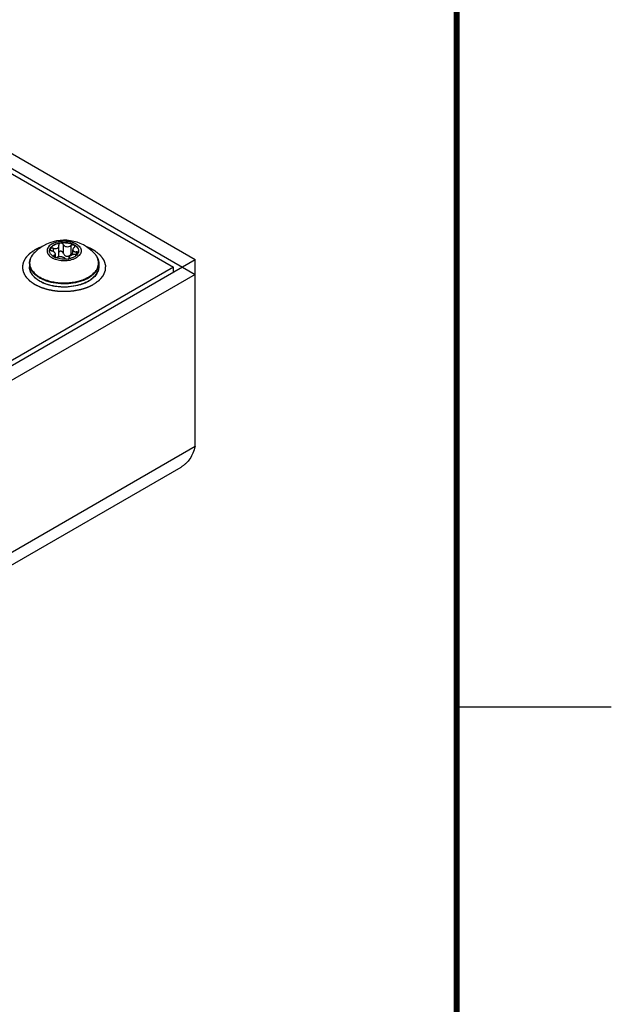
# Model space of a CAD drawing. Header units: inches. Extents: x 0 to 34, y 0 to 22.
# Tile 38 of 39: x 32.1 to 34, y 15.5 to 18.7. Entities that reach past the tile are written whole.
import ezdxf

# ---------------------------------------------------------------- set-up
doc = ezdxf.new("R2010")
doc.units = ezdxf.units.IN
doc.header["$LTSCALE"] = 1.87
doc.header["$MEASUREMENT"] = 0
doc.layers.get('0').update_dxf_attribs({"linetype": 'CONTINUOUS'})
doc.layers.add('02___PRT_ALL_AXES', color=7, linetype='CONTINUOUS')
doc.layers.add('03___PRT_ALL_CURVES', color=7, linetype='CONTINUOUS')

msp = doc.modelspace()

# ---------------------------------------------------------------- linework, layer by layer
at = {"color": 3, "linetype": 'CONTINUOUS'}
for p, q in [((31.7859, 18.4475), (32.6539, 17.9463)), ((32.6539, 17.3413), (32.6539, 17.9463)), ((32.6539, 17.8981), (29.7972, 16.2487)), ((32.6539, 17.3413), (29.7972, 15.6919)), ((29.7936, 15.6499), (32.6086, 17.2752))]:
    msp.add_line(p, q, dxfattribs=at)
at = {"color": 7, "linetype": 'CONTINUOUS'}
for p, q in [((31.7859, 18.3993), (32.6539, 17.8981)), ((31.7859, 18.3819), (32.5839, 17.9211)), ((32.1949, 17.9822), (32.1949, 17.9723)), ((32.2129, 17.994), (32.2131, 17.9927)), ((32.2136, 17.961), (32.2136, 17.9901)), ((32.2276, 17.9949), (32.2276, 17.9668)), ((32.2524, 17.9911), (32.2524, 17.963)), ((32.1997, 17.9536), (32.1963, 17.9554)), ((32.1977, 17.9595), (32.1977, 17.9545)), ((32.202, 17.953), (32.202, 17.9643)), ((32.2457, 17.9486), (32.2472, 17.9496)), ((32.2471, 17.9496), (32.2471, 17.9534)), ((32.2478, 17.951), (32.2476, 17.9518)), ((32.2476, 17.9518), (32.2476, 17.9503)), ((32.2587, 17.9614), (32.2587, 17.9777)), ((32.2696, 17.9706), (32.2696, 17.9629)), ((29.7138, 16.2487), (32.6539, 17.9463)), ((32.5839, 17.9211), (29.7555, 16.288)), ((32.5839, 17.9059), (32.5839, 17.9211))]:
    msp.add_line(p, q, dxfattribs=at)
at = {"color": 2, "linetype": 'CONTINUOUS'}
msp.add_line((33.5, 16.5), (34, 16.5), dxfattribs=at)
at = {"color": 7, "linetype": 'CONTINUOUS', "const_width": 0.02}
msp.add_lwpolyline([(33.5, 0.5), (33.5, 21.5)], dxfattribs=at)
at = {"color": 7, "linetype": 'CONTINUOUS'}
for centre, radius, start, end in [((32.1674, 17.9305), 0.0495, 148.2292, 150.1607), ((32.199, 17.9742), 0.0157, 180.0062, 182.9), ((32.2178, 17.9909), 0.0415, 236.6683, 238.8437), ((32.2617, 17.9742), 0.0157, 357.0735, 0.0047), ((32.2971, 17.9326), 0.0451, 24.4847, 26.1737), ((32.1558, 17.9227), 0.0377, 180.0083, 190.6407), ((32.2309, 18.0229), 0.0759, 275.4526, 281.2945), ((32.1578, 17.9231), 0.0397, 190.6115, 198.3102), ((32.1604, 17.9239), 0.0424, 198.2564, 203.1334), ((32.1688, 17.9282), 0.0519, 212.1883, 213.6176), ((32.2192, 18.0132), 0.1413, 250.0617, 250.2391), ((32.2566, 17.9688), 0.1061, 299.6007, 300.0012), ((32.2568, 17.9669), 0.1049, 300.0011, 300.4712)]:
    msp.add_arc(centre, radius, start, end, dxfattribs=at)
for points, knots in [([(32.1833, 17.9742), (32.1833, 17.976), (32.184, 17.9797), (32.1868, 17.9849), (32.1913, 17.9896), (32.195, 17.9922), (32.1971, 17.9934)], [0, 0, 0, 0, 0.217776, 0.450961, 0.7102, 1, 1, 1, 1]), ([(32.1971, 17.9926), (32.1951, 17.9914), (32.1915, 17.9889), (32.1871, 17.9844), (32.1842, 17.9795), (32.1834, 17.9759), (32.1833, 17.9741)], [0, 0, 0, 0, 0.288794, 0.548265, 0.782219, 1, 1, 1, 1]), ([(32.1949, 17.9822), (32.1938, 17.9825), (32.1917, 17.9828), (32.189, 17.9825), (32.1873, 17.9817), (32.1864, 17.9809), (32.1857, 17.98), (32.1856, 17.9793), (32.1856, 17.9789)], [0, 0, 0, 0, 0.303864, 0.582124, 0.703388, 0.810996, 0.907711, 1, 1, 1, 1]), ([(32.1949, 17.9822), (32.1962, 17.9818), (32.1987, 17.9813), (32.2036, 17.9811), (32.2072, 17.982), (32.2092, 17.9831)], [0, 0, 0, 0, 0.266297, 0.527696, 1, 1, 1, 1]), ([(32.1971, 17.9934), (32.2006, 17.9954), (32.2084, 17.9986), (32.2213, 18.0012), (32.2349, 18.0016), (32.2481, 17.9997), (32.2599, 17.9958), (32.2681, 17.9908), (32.2729, 17.986), (32.2755, 17.9822), (32.277, 17.9782), (32.2774, 17.9755), (32.2774, 17.9742)], [0, 0, 0, 0, 0.128684, 0.270271, 0.417425, 0.56177, 0.69544, 0.812705, 0.864671, 0.912506, 0.957138, 1, 1, 1, 1]), ([(32.1971, 17.9926), (32.2005, 17.9945), (32.2083, 17.9978), (32.221, 18.0004), (32.2344, 18.0008), (32.2475, 17.999), (32.2592, 17.9953), (32.2675, 17.9904), (32.2724, 17.9857), (32.2751, 17.9821), (32.2768, 17.9782), (32.2773, 17.9755), (32.2774, 17.9741)], [0, 0, 0, 0, 0.128085, 0.268941, 0.415472, 0.559542, 0.693449, 0.811464, 0.863899, 0.912174, 0.957103, 1, 1, 1, 1]), ([(32.2092, 17.9831), (32.2099, 17.9835), (32.2111, 17.9844), (32.2125, 17.9861), (32.2134, 17.988), (32.2136, 17.9894), (32.2136, 17.9901)], [0, 0, 0, 0, 0.269622, 0.522032, 0.762928, 1, 1, 1, 1]), ([(32.2276, 17.9949), (32.2273, 17.9956), (32.2264, 17.9968), (32.2245, 17.9982), (32.222, 17.999), (32.2194, 17.9991), (32.2168, 17.9986), (32.2147, 17.9976), (32.2132, 17.996), (32.2129, 17.9947), (32.2129, 17.994)], [0, 0, 0, 0, 0.111839, 0.238184, 0.37713, 0.521222, 0.660783, 0.787584, 0.898773, 1, 1, 1, 1]), ([(32.2136, 17.9901), (32.2136, 17.9903), (32.2135, 17.9912), (32.2133, 17.9921), (32.2131, 17.9927)], [0, 0, 0, 0, 0.246186, 1, 1, 1, 1]), ([(32.2276, 17.9949), (32.2279, 17.994), (32.229, 17.9922), (32.2314, 17.99), (32.2345, 17.9884), (32.2394, 17.9871), (32.2458, 17.9875), (32.2505, 17.9896), (32.2524, 17.9911)], [0, 0, 0, 0, 0.104314, 0.217696, 0.340574, 0.471318, 0.742119, 1, 1, 1, 1]), ([(32.2651, 17.9887), (32.2651, 17.9892), (32.2649, 17.9902), (32.2639, 17.9915), (32.2624, 17.9924), (32.2598, 17.9932), (32.2562, 17.9931), (32.2535, 17.9919), (32.2524, 17.9911)], [0, 0, 0, 0, 0.095242, 0.197241, 0.312703, 0.442395, 0.725645, 1, 1, 1, 1]), ([(32.263, 17.985), (32.2623, 17.9845), (32.2612, 17.9834), (32.2594, 17.9811), (32.2587, 17.979), (32.2587, 17.9777)], [0, 0, 0, 0, 0.284578, 0.546284, 1, 1, 1, 1]), ([(32.263, 17.985), (32.2636, 17.9855), (32.2646, 17.9866), (32.2651, 17.988), (32.2651, 17.9887)], [0, 0, 0, 0, 0.539704, 1, 1, 1, 1]), ([(32.1181, 17.9331), (32.1181, 17.936), (32.1188, 17.9417), (32.1215, 17.95), (32.1258, 17.958), (32.1297, 17.9628), (32.1318, 17.9651)], [0, 0, 0, 0, 0.237711, 0.480602, 0.733409, 1, 1, 1, 1]), ([(32.1245, 17.9552), (32.1226, 17.9519), (32.1197, 17.9451), (32.1183, 17.9341), (32.1202, 17.9231), (32.1252, 17.9126), (32.1331, 17.9028), (32.1436, 17.894), (32.1564, 17.8863), (32.1659, 17.8822), (32.171, 17.8804)], [0, 0, 0, 0, 0.111206, 0.217284, 0.3238, 0.43621, 0.558613, 0.693254, 0.84066, 1, 1, 1, 1]), ([(32.1318, 17.9651), (32.1312, 17.9645), (32.1288, 17.9618), (32.1267, 17.9589), (32.1253, 17.9566)], [0, 0, 0, 0, 0.257791, 1, 1, 1, 1]), ([(32.195, 17.9562), (32.1933, 17.9574), (32.1902, 17.9597), (32.1865, 17.964), (32.1841, 17.9685), (32.1834, 17.9718), (32.1833, 17.9734)], [0, 0, 0, 0, 0.284992, 0.543129, 0.778622, 1, 1, 1, 1]), ([(32.1856, 17.9789), (32.1856, 17.9784), (32.1859, 17.9773), (32.1871, 17.9759), (32.1889, 17.9747), (32.1903, 17.9741), (32.1911, 17.9739)], [0, 0, 0, 0, 0.19728, 0.429779, 0.701002, 1, 1, 1, 1]), ([(32.202, 17.9643), (32.202, 17.9652), (32.2014, 17.9667), (32.2002, 17.9684), (32.1984, 17.9702), (32.1953, 17.9723), (32.1926, 17.9734), (32.1911, 17.9739)], [0, 0, 0, 0, 0.181844, 0.291332, 0.413793, 0.691767, 1, 1, 1, 1]), ([(32.1977, 17.9595), (32.1974, 17.9594), (32.1968, 17.9591), (32.1961, 17.9586), (32.1957, 17.9579), (32.1956, 17.9574), (32.1956, 17.9572)], [0, 0, 0, 0, 0.301548, 0.56209, 0.788882, 1, 1, 1, 1]), ([(32.1956, 17.9572), (32.1956, 17.9569), (32.1958, 17.9562), (32.1961, 17.9557), (32.1964, 17.9555)], [0, 0, 0, 0, 0.459164, 1, 1, 1, 1]), ([(32.1977, 17.9595), (32.1983, 17.9598), (32.1995, 17.9603), (32.2009, 17.9614), (32.2018, 17.9628), (32.202, 17.9638), (32.202, 17.9643)], [0, 0, 0, 0, 0.296422, 0.553524, 0.781152, 1, 1, 1, 1]), ([(32.2381, 17.9474), (32.2313, 17.9467), (32.2211, 17.947), (32.2083, 17.9499), (32.2024, 17.9522), (32.1997, 17.9536)], [0, 0, 0, 0, 0.519127, 0.768118, 1, 1, 1, 1]), ([(32.1997, 17.9536), (32.2011, 17.9531), (32.2034, 17.9527), (32.2063, 17.9529), (32.2077, 17.9532), (32.2083, 17.9534)], [0, 0, 0, 0, 0.526371, 0.778843, 1, 1, 1, 1]), ([(32.2331, 17.9496), (32.2327, 17.9502), (32.2315, 17.9513), (32.2291, 17.9525), (32.2261, 17.9536), (32.2225, 17.9543), (32.2188, 17.9547), (32.215, 17.9547), (32.2115, 17.9543), (32.2093, 17.9538), (32.2083, 17.9534)], [0, 0, 0, 0, 0.081473, 0.184565, 0.308565, 0.448374, 0.595976, 0.742292, 0.87907, 1, 1, 1, 1]), ([(32.2114, 17.9542), (32.2121, 17.9551), (32.2133, 17.9573), (32.2136, 17.9597), (32.2136, 17.961)], [0, 0, 0, 0, 0.490805, 1, 1, 1, 1]), ([(32.2276, 17.9668), (32.2274, 17.9675), (32.2268, 17.9689), (32.2253, 17.9707), (32.2234, 17.972), (32.2211, 17.9728), (32.2188, 17.9729), (32.2165, 17.9723), (32.2147, 17.9711), (32.2138, 17.9699), (32.2135, 17.9693)], [0, 0, 0, 0, 0.120673, 0.24511, 0.373799, 0.505452, 0.636788, 0.763838, 0.884498, 1, 1, 1, 1]), ([(32.2276, 17.9668), (32.2279, 17.9656), (32.2289, 17.9633), (32.2311, 17.9602), (32.2343, 17.9578), (32.2381, 17.9565), (32.2422, 17.9566), (32.2461, 17.9579), (32.2496, 17.9601), (32.2515, 17.962), (32.2524, 17.963)], [0, 0, 0, 0, 0.118009, 0.238285, 0.360999, 0.486192, 0.613861, 0.743206, 0.872525, 1, 1, 1, 1]), ([(32.2331, 17.9496), (32.2333, 17.9493), (32.2339, 17.9487), (32.2355, 17.9479), (32.237, 17.9476), (32.238, 17.9474)], [0, 0, 0, 0, 0.18486, 0.415616, 1, 1, 1, 1]), ([(32.2636, 17.955), (32.261, 17.9534), (32.2552, 17.9508), (32.249, 17.9491), (32.2458, 17.9485)], [0, 0, 0, 0, 0.47922, 1, 1, 1, 1]), ([(32.2515, 17.9587), (32.2509, 17.9583), (32.2497, 17.9575), (32.2483, 17.9562), (32.2474, 17.9549), (32.2471, 17.9539), (32.2471, 17.9534)], [0, 0, 0, 0, 0.316382, 0.585136, 0.80852, 1, 1, 1, 1]), ([(32.2471, 17.9534), (32.2471, 17.9533), (32.2472, 17.9527), (32.2474, 17.9522), (32.2476, 17.9518)], [0, 0, 0, 0, 0.245822, 1, 1, 1, 1]), ([(32.2472, 17.9496), (32.2474, 17.9498), (32.2477, 17.9502), (32.2478, 17.9508), (32.2478, 17.951)], [0, 0, 0, 0, 0.538015, 1, 1, 1, 1]), ([(32.2658, 17.9623), (32.2632, 17.9623), (32.2594, 17.9618), (32.2547, 17.9603), (32.2525, 17.9592), (32.2515, 17.9587)], [0, 0, 0, 0, 0.517393, 0.770136, 1, 1, 1, 1]), ([(32.2587, 17.9665), (32.2575, 17.9664), (32.2551, 17.9655), (32.2532, 17.9639), (32.2524, 17.963)], [0, 0, 0, 0, 0.499505, 1, 1, 1, 1]), ([(32.2587, 17.9777), (32.2587, 17.9772), (32.2589, 17.9762), (32.2595, 17.9748), (32.2605, 17.9735), (32.2618, 17.9725), (32.2634, 17.9717), (32.2661, 17.9709), (32.2682, 17.9707), (32.2696, 17.9706)], [0, 0, 0, 0, 0.104713, 0.208632, 0.316457, 0.432209, 0.558343, 0.695624, 1, 1, 1, 1]), ([(32.2758, 17.9671), (32.2746, 17.9646), (32.2711, 17.9599), (32.2663, 17.9565), (32.2636, 17.955)], [0, 0, 0, 0, 0.462976, 1, 1, 1, 1]), ([(32.2658, 17.9623), (32.2669, 17.9623), (32.2686, 17.9625), (32.2707, 17.9631), (32.2731, 17.9642), (32.2751, 17.9659), (32.2751, 17.9674)], [0, 0, 0, 0, 0.299532, 0.448766, 0.590328, 1, 1, 1, 1]), ([(32.2751, 17.9674), (32.2751, 17.9676), (32.275, 17.9681), (32.2746, 17.969), (32.2735, 17.9699), (32.2717, 17.9705), (32.2704, 17.9706), (32.2696, 17.9706)], [0, 0, 0, 0, 0.095028, 0.192634, 0.413341, 0.683917, 1, 1, 1, 1]), ([(32.2774, 17.9734), (32.2773, 17.9723), (32.277, 17.9701), (32.2762, 17.9681), (32.2758, 17.9671)], [0, 0, 0, 0, 0.491945, 1, 1, 1, 1]), ([(32.3092, 17.8894), (32.3156, 17.8931), (32.3244, 17.8994), (32.3334, 17.9098), (32.3382, 17.9178), (32.3412, 17.9262), (32.3422, 17.9347), (32.3413, 17.9432), (32.3394, 17.9487), (32.3382, 17.9513)], [0, 0, 0, 0, 0.292797, 0.424, 0.546223, 0.661634, 0.773306, 0.884877, 1, 1, 1, 1]), ([(32.3289, 17.9651), (32.331, 17.9628), (32.3349, 17.958), (32.3392, 17.95), (32.3419, 17.9417), (32.3426, 17.936), (32.3426, 17.9331)], [0, 0, 0, 0, 0.266591, 0.519398, 0.762289, 1, 1, 1, 1]), ([(32.3335, 17.9594), (32.3332, 17.9599), (32.3317, 17.9619), (32.3301, 17.9638), (32.3289, 17.9651)], [0, 0, 0, 0, 0.244918, 1, 1, 1, 1]), ([(32.3377, 17.9525), (32.3374, 17.9531), (32.3361, 17.9555), (32.3347, 17.9578), (32.3335, 17.9594)], [0, 0, 0, 0, 0.244785, 1, 1, 1, 1]), ([(32.1181, 17.9331), (32.1181, 17.93), (32.119, 17.9234), (32.1228, 17.9139), (32.1288, 17.905), (32.1371, 17.8967), (32.1473, 17.8892), (32.1593, 17.8827), (32.1728, 17.8773), (32.1928, 17.8715), (32.2195, 17.8678), (32.2519, 17.8686), (32.278, 17.8739), (32.297, 17.8807), (32.3057, 17.885), (32.3097, 17.8873)], [0, 0, 0, 0, 0.042834, 0.087437, 0.135242, 0.187174, 0.243645, 0.304629, 0.369755, 0.438392, 0.582644, 0.729703, 0.871204, 0.937581, 1, 1, 1, 1]), ([(32.3093, 17.876), (32.3053, 17.8737), (32.2966, 17.8694), (32.2777, 17.8626), (32.2517, 17.8574), (32.2194, 17.8565), (32.1928, 17.8603), (32.173, 17.866), (32.1595, 17.8715), (32.1475, 17.878), (32.1373, 17.8855), (32.129, 17.8939), (32.1228, 17.9031), (32.119, 17.9127), (32.1181, 17.9194), (32.1181, 17.9227)], [0, 0, 0, 0, 0.062343, 0.128502, 0.269299, 0.41549, 0.558904, 0.627202, 0.692091, 0.752987, 0.809576, 0.861893, 0.910391, 0.955984, 1, 1, 1, 1]), ([(32.3097, 17.8873), (32.3146, 17.8902), (32.3235, 17.8963), (32.3342, 17.9075), (32.34, 17.9181), (32.3422, 17.9267), (32.3426, 17.931), (32.3426, 17.9331)], [0, 0, 0, 0, 0.289582, 0.548623, 0.781631, 0.891835, 1, 1, 1, 1]), ([(32.3097, 17.8769), (32.3146, 17.8798), (32.3235, 17.8859), (32.3342, 17.8971), (32.34, 17.9077), (32.3422, 17.9163), (32.3426, 17.9206), (32.3426, 17.9227)], [0, 0, 0, 0, 0.289582, 0.548625, 0.781631, 0.891835, 1, 1, 1, 1]), ([(32.3426, 17.9227), (32.3426, 17.9206), (32.3422, 17.9162), (32.3405, 17.9097), (32.3378, 17.9034), (32.3327, 17.8951), (32.3237, 17.8855), (32.3149, 17.8793), (32.31, 17.8764)], [0, 0, 0, 0, 0.109932, 0.221617, 0.33669, 0.456547, 0.714212, 1, 1, 1, 1]), ([(32.1214, 17.9072), (32.1216, 17.9067), (32.1227, 17.9044), (32.1239, 17.9022), (32.1249, 17.9006)], [0, 0, 0, 0, 0.245437, 1, 1, 1, 1]), ([(32.1256, 17.8995), (32.1291, 17.8942), (32.1362, 17.8868), (32.1474, 17.8788), (32.1611, 17.8712), (32.1809, 17.8639), (32.2068, 17.8587), (32.2341, 17.8573), (32.2613, 17.8598), (32.2866, 17.8659), (32.3021, 17.8726), (32.309, 17.8765)], [0, 0, 0, 0, 0.097005, 0.151014, 0.208628, 0.333445, 0.46808, 0.607544, 0.746223, 0.8786, 1, 1, 1, 1]), ([(32.1714, 17.8802), (32.1769, 17.8783), (32.1882, 17.875), (32.206, 17.8718), (32.2244, 17.8703), (32.243, 17.8706), (32.2613, 17.8727), (32.2787, 17.8765), (32.2947, 17.882), (32.3046, 17.8867), (32.3092, 17.8894)], [0, 0, 0, 0, 0.122244, 0.249906, 0.380764, 0.512403, 0.64237, 0.768304, 0.888082, 1, 1, 1, 1])]:
    msp.add_open_spline(points, degree=3, knots=knots, dxfattribs=at)
at = {"color": 3, "linetype": 'CONTINUOUS'}
msp.add_open_spline([(32.6539, 17.3413), (32.6522, 17.3342), (32.6478, 17.3205), (32.6379, 17.3019), (32.6269, 17.2889), (32.6168, 17.2804), (32.6114, 17.2769), (32.6086, 17.2752)], degree=3, knots=[0, 0, 0, 0, 0.266956, 0.52064, 0.763283, 0.882052, 1, 1, 1, 1], dxfattribs=at)
at = {"layer": '02___PRT_ALL_AXES', "color": 7, "linetype": 'CONTINUOUS'}
for p, q in [((32.1181, 17.9331), (32.1181, 17.9227)), ((32.3426, 17.9331), (32.3426, 17.9227))]:
    msp.add_line(p, q, dxfattribs=at)
for start, end in [(120.0014, 137.3886), (42.6116, 120.0016)]:
    msp.add_arc((32.2303, 17.8745), 0.1339, start, end, dxfattribs=at)
for points, knots in [([(32.1915, 17.9966), (32.1892, 17.9953), (32.1851, 17.9925), (32.1801, 17.9875), (32.1768, 17.982), (32.1752, 17.9761), (32.1755, 17.9702), (32.1777, 17.9644), (32.1817, 17.959), (32.1872, 17.9542), (32.194, 17.9501), (32.2021, 17.9467), (32.211, 17.9443), (32.2238, 17.9422), (32.2401, 17.9422), (32.2529, 17.9449), (32.2588, 17.947)], [0, 0, 0, 0, 0.061037, 0.116129, 0.165957, 0.212216, 0.257507, 0.304712, 0.356171, 0.413231, 0.476261, 0.544858, 0.618062, 0.694531, 0.850624, 1, 1, 1, 1]), ([(32.1915, 17.9966), (32.1941, 17.9981), (32.2, 18.0009), (32.2094, 18.0037), (32.2197, 18.0055), (32.2303, 18.0061), (32.241, 18.0055), (32.2513, 18.0037), (32.2607, 18.0008), (32.2691, 17.997), (32.276, 17.9922), (32.2812, 17.9867), (32.2846, 17.9806), (32.2857, 17.9742), (32.2846, 17.9677), (32.2812, 17.9616), (32.276, 17.9561), (32.2716, 17.9531), (32.2692, 17.9517)], [0, 0, 0, 0, 0.066588, 0.138431, 0.214056, 0.291647, 0.369239, 0.444863, 0.516709, 0.583295, 0.643674, 0.697689, 0.746273, 0.791647, 0.837022, 0.885606, 0.939619, 1, 1, 1, 1]), ([(32.2588, 17.947), (32.2598, 17.9473), (32.2633, 17.9487), (32.2668, 17.9503), (32.2692, 17.9517)], [0, 0, 0, 0, 0.259754, 1, 1, 1, 1])]:
    msp.add_open_spline(points, degree=3, knots=knots, dxfattribs=at)
at = {"layer": '03___PRT_ALL_CURVES', "color": 4, "linetype": 'CONTINUOUS'}
msp.add_line((32.1579, 17.9869), (32.1568, 17.9865), dxfattribs=at)
for points, knots in [([(32.1568, 17.9865), (32.1563, 17.9863), (32.1554, 17.9859), (32.1543, 17.9855), (32.1535, 17.9852), (32.1532, 17.9851), (32.1528, 17.9849), (32.1523, 17.9847), (32.1517, 17.9845), (32.151, 17.9842), (32.1503, 17.9839), (32.1497, 17.9836), (32.1493, 17.9834), (32.149, 17.9833), (32.1488, 17.9832), (32.1485, 17.9831), (32.1478, 17.9828), (32.147, 17.9824), (32.1462, 17.9821), (32.1457, 17.9819), (32.1454, 17.9817), (32.1451, 17.9815), (32.1446, 17.9813), (32.1438, 17.9809), (32.143, 17.9805), (32.1423, 17.9802), (32.1421, 17.9801), (32.1418, 17.98), (32.1416, 17.9799), (32.1412, 17.9797), (32.1407, 17.9794), (32.14, 17.979), (32.1394, 17.9787), (32.1388, 17.9784), (32.1384, 17.9782), (32.1382, 17.9781), (32.138, 17.978), (32.1377, 17.9778), (32.1371, 17.9775), (32.1362, 17.9769), (32.1353, 17.9765), (32.1349, 17.9762)], [0, 0, 0, 0, 0.0625, 0.125, 0.140625, 0.15625, 0.171875, 0.1875, 0.21875, 0.25, 0.28125, 0.3125, 0.328125, 0.335938, 0.34375, 0.359375, 0.375, 0.4375, 0.46875, 0.484375, 0.5, 0.515625, 0.53125, 0.5625, 0.625, 0.640625, 0.65625, 0.664062, 0.671875, 0.6875, 0.71875, 0.75, 0.78125, 0.8125, 0.828125, 0.835938, 0.84375, 0.859375, 0.875, 0.9375, 1, 1, 1, 1]), ([(32.3316, 17.9727), (32.3311, 17.973), (32.3303, 17.9735), (32.3293, 17.9741), (32.3286, 17.9745), (32.3281, 17.9749), (32.3278, 17.9751), (32.3275, 17.9752), (32.3273, 17.9753), (32.3271, 17.9755), (32.3267, 17.9757), (32.3261, 17.976), (32.3253, 17.9765), (32.3246, 17.9769), (32.3241, 17.9772), (32.3237, 17.9774), (32.3234, 17.9776), (32.3233, 17.9777), (32.3232, 17.9777), (32.3231, 17.9778), (32.323, 17.9778), (32.3229, 17.9779), (32.3227, 17.978), (32.3223, 17.9782), (32.3219, 17.9784), (32.3214, 17.9786), (32.3208, 17.9789), (32.3202, 17.9793), (32.3196, 17.9796), (32.3191, 17.9798), (32.3187, 17.98), (32.3185, 17.9802), (32.3183, 17.9802), (32.3182, 17.9803), (32.3181, 17.9804), (32.3179, 17.9804), (32.3177, 17.9805), (32.3173, 17.9807), (32.3169, 17.9809), (32.3163, 17.9812), (32.3155, 17.9816), (32.3148, 17.9819), (32.3142, 17.9822), (32.3138, 17.9824), (32.3135, 17.9825), (32.3132, 17.9826), (32.3127, 17.9829), (32.3119, 17.9832), (32.311, 17.9836), (32.3102, 17.9839), (32.3096, 17.9842), (32.3092, 17.9844), (32.3089, 17.9845), (32.3087, 17.9846), (32.3086, 17.9846), (32.3085, 17.9847), (32.3084, 17.9847), (32.3083, 17.9847), (32.3081, 17.9848), (32.3077, 17.985), (32.3072, 17.9852), (32.3066, 17.9854), (32.3059, 17.9857), (32.3047, 17.9861), (32.3037, 17.9865), (32.303, 17.9868)], [0, 0, 0, 0, 0.0625, 0.09375, 0.125, 0.140625, 0.15625, 0.164062, 0.171875, 0.179688, 0.1875, 0.21875, 0.25, 0.28125, 0.296875, 0.3125, 0.320312, 0.328125, 0.332031, 0.333984, 0.335938, 0.339844, 0.34375, 0.359375, 0.375, 0.390625, 0.40625, 0.4375, 0.453125, 0.46875, 0.484375, 0.492188, 0.496094, 0.5, 0.503906, 0.507812, 0.515625, 0.53125, 0.546875, 0.5625, 0.59375, 0.625, 0.640625, 0.65625, 0.664062, 0.671875, 0.6875, 0.71875, 0.75, 0.78125, 0.796875, 0.8125, 0.820312, 0.828125, 0.832031, 0.833984, 0.835938, 0.839844, 0.84375, 0.859375, 0.875, 0.890625, 0.90625, 0.9375, 1, 1, 1, 1]), ([(32.1349, 17.9762), (32.134, 17.9756), (32.1323, 17.9744), (32.1297, 17.9726), (32.1275, 17.971), (32.1257, 17.9698), (32.1244, 17.9689), (32.1231, 17.968), (32.1218, 17.9671), (32.1207, 17.9663), (32.1199, 17.9657), (32.1193, 17.9653), (32.1189, 17.965), (32.1187, 17.9649), (32.1186, 17.9648), (32.1184, 17.9647), (32.1183, 17.9646), (32.1182, 17.9645), (32.1182, 17.9645), (32.1181, 17.9644), (32.1181, 17.9644), (32.118, 17.9643), (32.1179, 17.9642), (32.1177, 17.964), (32.1175, 17.9637), (32.1172, 17.9635), (32.1169, 17.9631), (32.1165, 17.9627), (32.116, 17.9622), (32.1155, 17.9617), (32.1149, 17.961), (32.1141, 17.9601), (32.1128, 17.9587), (32.1115, 17.9573), (32.1102, 17.9559), (32.1092, 17.9548), (32.1082, 17.9538), (32.1074, 17.9529), (32.1069, 17.9523), (32.1065, 17.952), (32.1063, 17.9517), (32.1061, 17.9515), (32.1059, 17.9513), (32.1058, 17.9512), (32.1057, 17.9511), (32.1057, 17.951), (32.1056, 17.9509), (32.1055, 17.9508), (32.1054, 17.9506), (32.1053, 17.9503), (32.1051, 17.9499), (32.1049, 17.9495), (32.1046, 17.9489), (32.1043, 17.9483), (32.1039, 17.9477), (32.1035, 17.9469), (32.103, 17.946), (32.1024, 17.9448), (32.1018, 17.9437), (32.1012, 17.9425), (32.1006, 17.9414), (32.1001, 17.9404), (32.0997, 17.9396), (32.0994, 17.939), (32.0991, 17.9385), (32.0988, 17.9379), (32.0985, 17.9374), (32.0983, 17.937), (32.0982, 17.9368), (32.0981, 17.9366), (32.098, 17.9365), (32.098, 17.9364), (32.0979, 17.9363), (32.0979, 17.9363), (32.0979, 17.9362), (32.0979, 17.9361), (32.0979, 17.936), (32.0978, 17.9358), (32.0978, 17.9357), (32.0978, 17.9355), (32.0977, 17.9353), (32.0977, 17.9349), (32.0976, 17.9342), (32.0974, 17.9332), (32.0972, 17.932), (32.097, 17.9308), (32.0968, 17.9296), (32.0966, 17.9285), (32.0964, 17.9273), (32.0962, 17.9261), (32.096, 17.9251), (32.0959, 17.9243), (32.0958, 17.9237), (32.0957, 17.9231), (32.0956, 17.9226), (32.0955, 17.9222), (32.0955, 17.9219), (32.0954, 17.9217), (32.0954, 17.9214), (32.0954, 17.9213), (32.0954, 17.9212), (32.0954, 17.9212), (32.0953, 17.9211), (32.0954, 17.9211), (32.0954, 17.921), (32.0954, 17.9209), (32.0954, 17.9208), (32.0954, 17.9206), (32.0955, 17.9204), (32.0955, 17.9201), (32.0956, 17.9196), (32.0958, 17.9188), (32.0959, 17.9177), (32.0961, 17.9165), (32.0963, 17.9153), (32.0966, 17.9141), (32.0968, 17.9129), (32.097, 17.9117), (32.0972, 17.9105), (32.0974, 17.9095), (32.0975, 17.9087), (32.0976, 17.9081), (32.0977, 17.9076), (32.0978, 17.9072), (32.0978, 17.9069), (32.0979, 17.9066), (32.0979, 17.9064), (32.0979, 17.9062), (32.098, 17.906), (32.098, 17.9059), (32.098, 17.9059), (32.098, 17.9058), (32.098, 17.9058), (32.098, 17.9057), (32.098, 17.9057), (32.0981, 17.9056), (32.0981, 17.9056), (32.0981, 17.9055), (32.0982, 17.9054), (32.0982, 17.9053), (32.0983, 17.9051), (32.0985, 17.9049), (32.0986, 17.9046), (32.0988, 17.9043), (32.099, 17.9039), (32.0992, 17.9034), (32.0995, 17.9029), (32.0999, 17.9021), (32.1004, 17.9012), (32.101, 17.9), (32.1018, 17.8985), (32.1026, 17.897), (32.1034, 17.8955), (32.104, 17.8943), (32.1045, 17.8934), (32.1049, 17.8926), (32.1052, 17.8922), (32.1054, 17.8918), (32.1055, 17.8916), (32.1055, 17.8915), (32.1056, 17.8914), (32.1056, 17.8913), (32.1057, 17.8912), (32.1057, 17.8912), (32.1058, 17.8911), (32.1058, 17.8911), (32.1058, 17.891), (32.106, 17.8909), (32.1062, 17.8907), (32.1064, 17.8904), (32.1066, 17.8902), (32.107, 17.8898), (32.1074, 17.8894), (32.1079, 17.8889), (32.1083, 17.8883), (32.109, 17.8876), (32.1098, 17.8868), (32.1111, 17.8854), (32.1124, 17.884), (32.1137, 17.8826), (32.1147, 17.8815), (32.1156, 17.8805), (32.1164, 17.8796), (32.117, 17.879), (32.1173, 17.8786), (32.1176, 17.8784), (32.1178, 17.8782), (32.1179, 17.878), (32.1181, 17.8779), (32.1182, 17.8778), (32.1183, 17.8777), (32.1184, 17.8776), (32.1185, 17.8775), (32.1188, 17.8773), (32.119, 17.8772), (32.1195, 17.8768), (32.12, 17.8765), (32.1207, 17.876), (32.1214, 17.8755), (32.122, 17.8751), (32.1229, 17.8744), (32.124, 17.8737), (32.1254, 17.8727), (32.1267, 17.8718), (32.128, 17.8709), (32.1294, 17.8699), (32.1307, 17.869), (32.1318, 17.8682), (32.1327, 17.8676), (32.1334, 17.8671), (32.1339, 17.8667), (32.1344, 17.8664), (32.1346, 17.8662), (32.1349, 17.8661), (32.135, 17.866), (32.1351, 17.8659), (32.1352, 17.8658), (32.1354, 17.8657), (32.1356, 17.8656), (32.1358, 17.8655), (32.1362, 17.8654), (32.1366, 17.8652), (32.1371, 17.8649), (32.138, 17.8645), (32.1394, 17.8639), (32.141, 17.8631), (32.1426, 17.8624), (32.1447, 17.8614), (32.1468, 17.8604), (32.1489, 17.8594), (32.1503, 17.8587), (32.1513, 17.8582), (32.1521, 17.8578), (32.1529, 17.8575), (32.1536, 17.8572), (32.1541, 17.8569), (32.1545, 17.8567), (32.1549, 17.8565), (32.1553, 17.8564), (32.1555, 17.8563), (32.1556, 17.8562), (32.1556, 17.8562), (32.1557, 17.8562), (32.1558, 17.8561), (32.156, 17.8561), (32.1562, 17.856), (32.1564, 17.856), (32.1567, 17.8559), (32.1573, 17.8557), (32.158, 17.8555), (32.1593, 17.8551), (32.1608, 17.8546), (32.1627, 17.854), (32.1645, 17.8535), (32.1664, 17.8529), (32.1688, 17.8522), (32.1719, 17.8512), (32.1756, 17.8501), (32.1781, 17.8493), (32.1793, 17.849)], [0, 0, 0, 0, 0.015625, 0.03125, 0.046875, 0.054688, 0.0625, 0.070312, 0.078125, 0.085938, 0.089844, 0.09375, 0.095703, 0.09668, 0.097656, 0.098633, 0.099121, 0.099609, 0.100098, 0.100342, 0.100586, 0.101074, 0.101562, 0.103516, 0.105469, 0.107422, 0.109375, 0.113281, 0.117188, 0.121094, 0.125, 0.132812, 0.140625, 0.15625, 0.164062, 0.171875, 0.179688, 0.1875, 0.191406, 0.193359, 0.195312, 0.197266, 0.198242, 0.199219, 0.200195, 0.200684, 0.201172, 0.202148, 0.203125, 0.205078, 0.207031, 0.210938, 0.214844, 0.21875, 0.222656, 0.226562, 0.234375, 0.242188, 0.25, 0.257812, 0.265625, 0.273438, 0.277344, 0.28125, 0.285156, 0.289062, 0.292969, 0.294922, 0.296875, 0.297852, 0.298828, 0.299316, 0.299805, 0.300049, 0.300293, 0.300781, 0.301758, 0.302734, 0.303711, 0.304688, 0.306641, 0.308594, 0.3125, 0.320312, 0.328125, 0.335938, 0.34375, 0.351562, 0.359375, 0.367188, 0.375, 0.378906, 0.382812, 0.386719, 0.390625, 0.392578, 0.394531, 0.396484, 0.398438, 0.398926, 0.399414, 0.399658, 0.399902, 0.400391, 0.400879, 0.401367, 0.402344, 0.40332, 0.404297, 0.40625, 0.410156, 0.414062, 0.421875, 0.429688, 0.4375, 0.445312, 0.453125, 0.460938, 0.46875, 0.476562, 0.480469, 0.484375, 0.488281, 0.490234, 0.492188, 0.494141, 0.496094, 0.49707, 0.498047, 0.498535, 0.499023, 0.499512, 0.499756, 0.5, 0.500244, 0.500488, 0.500977, 0.501465, 0.501953, 0.50293, 0.503906, 0.505859, 0.507812, 0.509766, 0.511719, 0.515625, 0.519531, 0.523438, 0.53125, 0.539062, 0.546875, 0.5625, 0.570312, 0.578125, 0.585938, 0.589844, 0.59375, 0.595703, 0.59668, 0.597656, 0.598633, 0.599121, 0.599609, 0.600098, 0.600342, 0.600586, 0.601074, 0.601562, 0.603516, 0.605469, 0.607422, 0.609375, 0.613281, 0.617188, 0.621094, 0.625, 0.632812, 0.640625, 0.65625, 0.664062, 0.671875, 0.679688, 0.6875, 0.691406, 0.693359, 0.695312, 0.697266, 0.698242, 0.699219, 0.700195, 0.700684, 0.701172, 0.702148, 0.703125, 0.705078, 0.707031, 0.710938, 0.714844, 0.71875, 0.722656, 0.726562, 0.734375, 0.742188, 0.75, 0.757812, 0.765625, 0.773438, 0.78125, 0.785156, 0.789062, 0.792969, 0.794922, 0.796875, 0.797852, 0.798828, 0.799316, 0.799805, 0.800781, 0.801758, 0.802734, 0.804688, 0.806641, 0.808594, 0.8125, 0.820312, 0.828125, 0.835938, 0.84375, 0.859375, 0.867188, 0.875, 0.878906, 0.882812, 0.886719, 0.890625, 0.892578, 0.894531, 0.896484, 0.898438, 0.899414, 0.899658, 0.899902, 0.900391, 0.900879, 0.901367, 0.902344, 0.90332, 0.904297, 0.90625, 0.910156, 0.914062, 0.921875, 0.929688, 0.9375, 0.945312, 0.953125, 0.96875, 0.984375, 1, 1, 1, 1]), ([(32.3258, 17.866), (32.3271, 17.8669), (32.3291, 17.8684), (32.3317, 17.8702), (32.3337, 17.8716), (32.3357, 17.8731), (32.3373, 17.8742), (32.3386, 17.8752), (32.3396, 17.8759), (32.3404, 17.8765), (32.3411, 17.8769), (32.3416, 17.8773), (32.3421, 17.8776), (32.3426, 17.878), (32.343, 17.8783), (32.3433, 17.8785), (32.3434, 17.8786), (32.3435, 17.8787), (32.3436, 17.8788), (32.3437, 17.8788), (32.3438, 17.8789), (32.3438, 17.8789), (32.3438, 17.8789), (32.3439, 17.879), (32.344, 17.8791), (32.3442, 17.8793), (32.3443, 17.8795), (32.3445, 17.8797), (32.3448, 17.88), (32.3452, 17.8804), (32.3458, 17.8811), (32.3465, 17.882), (32.3472, 17.8828), (32.3481, 17.8839), (32.3493, 17.8852), (32.3508, 17.8869), (32.3519, 17.8883), (32.3529, 17.8894), (32.3536, 17.8902), (32.3543, 17.891), (32.3549, 17.8917), (32.3554, 17.8922), (32.3558, 17.8927), (32.3561, 17.893), (32.3563, 17.8933), (32.3564, 17.8934), (32.3566, 17.8936), (32.3567, 17.8937), (32.3567, 17.8938), (32.3568, 17.8939), (32.3569, 17.8939), (32.3569, 17.894), (32.3569, 17.894), (32.3569, 17.8941), (32.357, 17.8941), (32.357, 17.8942), (32.3571, 17.8944), (32.3571, 17.8946), (32.3573, 17.8949), (32.3574, 17.8952), (32.3576, 17.8957), (32.3579, 17.8963), (32.3582, 17.897), (32.3586, 17.8979), (32.3591, 17.8991), (32.3598, 17.9006), (32.3606, 17.9024), (32.3612, 17.9039), (32.3617, 17.905), (32.3621, 17.9059), (32.3625, 17.9068), (32.3629, 17.9077), (32.3632, 17.9085), (32.3635, 17.9091), (32.3637, 17.9094), (32.3638, 17.9097), (32.3639, 17.9099), (32.3639, 17.9101), (32.364, 17.9102), (32.364, 17.9102), (32.364, 17.9103), (32.364, 17.9103), (32.364, 17.9103), (32.364, 17.9103), (32.364, 17.9104), (32.364, 17.9104), (32.364, 17.9105), (32.3641, 17.9107), (32.3641, 17.9109), (32.3641, 17.9111), (32.3641, 17.9114), (32.3641, 17.9118), (32.3641, 17.9122), (32.3642, 17.9127), (32.3642, 17.9133), (32.3642, 17.914), (32.3643, 17.9149), (32.3644, 17.9158), (32.3644, 17.917), (32.3645, 17.9186), (32.3646, 17.9201), (32.3647, 17.9213), (32.3647, 17.9222), (32.3648, 17.9231), (32.3648, 17.9238), (32.3648, 17.9244), (32.3649, 17.9249), (32.3649, 17.9253), (32.3649, 17.9257), (32.3649, 17.926), (32.365, 17.9262), (32.365, 17.9264), (32.365, 17.9266), (32.365, 17.9267), (32.365, 17.9267), (32.365, 17.9268), (32.365, 17.9268), (32.365, 17.9268), (32.365, 17.9268), (32.365, 17.9269), (32.3649, 17.9269), (32.3649, 17.927), (32.3649, 17.9272), (32.3648, 17.9274), (32.3647, 17.9277), (32.3646, 17.9281), (32.3644, 17.9287), (32.3642, 17.9294), (32.3639, 17.9303), (32.3636, 17.9312), (32.3633, 17.9321), (32.3629, 17.9333), (32.3624, 17.9348), (32.3619, 17.9367), (32.3614, 17.9382), (32.361, 17.9394), (32.3607, 17.9403), (32.3605, 17.941), (32.3603, 17.9416), (32.3601, 17.9421), (32.36, 17.9425), (32.3599, 17.9428), (32.3599, 17.943), (32.3598, 17.9431), (32.3598, 17.9432), (32.3598, 17.9433), (32.3597, 17.9433), (32.3597, 17.9434), (32.3597, 17.9434), (32.3597, 17.9435), (32.3596, 17.9436), (32.3595, 17.9437), (32.3594, 17.9438), (32.3593, 17.9439), (32.3592, 17.9441), (32.359, 17.9444), (32.3587, 17.9447), (32.3584, 17.9451), (32.358, 17.9457), (32.3575, 17.9464), (32.3569, 17.9473), (32.3563, 17.9481), (32.3555, 17.9492), (32.3544, 17.9507), (32.3532, 17.9524), (32.3522, 17.9538), (32.3513, 17.9549), (32.3507, 17.9558), (32.3501, 17.9566), (32.3496, 17.9573), (32.3492, 17.9578), (32.349, 17.9581), (32.3489, 17.9583), (32.3487, 17.9585), (32.3486, 17.9587), (32.3485, 17.9588), (32.3484, 17.9589), (32.3484, 17.9589), (32.3484, 17.9589), (32.3483, 17.959), (32.3483, 17.959), (32.3482, 17.9591), (32.348, 17.9592), (32.3479, 17.9593), (32.3476, 17.9596), (32.3472, 17.9599), (32.3468, 17.9603), (32.3463, 17.9606), (32.3459, 17.961), (32.3452, 17.9615), (32.3445, 17.9621), (32.3436, 17.9629), (32.3423, 17.9639), (32.3408, 17.9651), (32.339, 17.9666), (32.3371, 17.9682), (32.3347, 17.9702), (32.3328, 17.9717), (32.3316, 17.9727)], [0, 0, 0, 0, 0.03125, 0.046875, 0.0625, 0.078125, 0.09375, 0.101562, 0.109375, 0.117188, 0.121094, 0.125, 0.128906, 0.132812, 0.136719, 0.138672, 0.139648, 0.140625, 0.141602, 0.14209, 0.142578, 0.142822, 0.143066, 0.143555, 0.144531, 0.146484, 0.148438, 0.150391, 0.152344, 0.15625, 0.164062, 0.171875, 0.179688, 0.1875, 0.203125, 0.21875, 0.234375, 0.242188, 0.25, 0.257812, 0.265625, 0.269531, 0.273438, 0.277344, 0.279297, 0.28125, 0.282227, 0.283203, 0.28418, 0.285156, 0.2854, 0.285645, 0.286133, 0.286621, 0.287109, 0.288086, 0.289062, 0.291016, 0.292969, 0.296875, 0.300781, 0.304688, 0.3125, 0.320312, 0.328125, 0.34375, 0.359375, 0.375, 0.382812, 0.390625, 0.398438, 0.40625, 0.414062, 0.417969, 0.421875, 0.423828, 0.425781, 0.426758, 0.427734, 0.428223, 0.428467, 0.428589, 0.428711, 0.428955, 0.429199, 0.429688, 0.430664, 0.431641, 0.433594, 0.435547, 0.4375, 0.441406, 0.445312, 0.449219, 0.453125, 0.460938, 0.46875, 0.476562, 0.484375, 0.5, 0.515625, 0.523438, 0.53125, 0.539062, 0.546875, 0.550781, 0.554688, 0.558594, 0.5625, 0.564453, 0.566406, 0.568359, 0.569336, 0.570312, 0.570801, 0.571045, 0.571289, 0.571411, 0.571533, 0.571777, 0.572266, 0.573242, 0.574219, 0.576172, 0.578125, 0.582031, 0.585938, 0.59375, 0.601562, 0.609375, 0.617188, 0.625, 0.640625, 0.65625, 0.671875, 0.679688, 0.6875, 0.695312, 0.699219, 0.703125, 0.707031, 0.708984, 0.710938, 0.711914, 0.712891, 0.713379, 0.713867, 0.714355, 0.7146, 0.714844, 0.71582, 0.716797, 0.717773, 0.71875, 0.720703, 0.722656, 0.726562, 0.730469, 0.734375, 0.742188, 0.75, 0.757812, 0.765625, 0.78125, 0.796875, 0.8125, 0.820312, 0.828125, 0.835938, 0.84375, 0.847656, 0.849609, 0.851562, 0.853516, 0.855469, 0.856445, 0.856934, 0.857178, 0.857422, 0.85791, 0.858398, 0.859375, 0.860352, 0.861328, 0.863281, 0.867188, 0.871094, 0.875, 0.878906, 0.882812, 0.890625, 0.898438, 0.90625, 0.921875, 0.9375, 0.953125, 0.96875, 1, 1, 1, 1]), ([(32.2787, 17.8483), (32.2798, 17.8486), (32.2814, 17.849), (32.2833, 17.8495), (32.2844, 17.8497), (32.2852, 17.8499), (32.286, 17.8501), (32.2867, 17.8503), (32.2871, 17.8504), (32.2873, 17.8504), (32.2875, 17.8505), (32.2877, 17.8506), (32.2881, 17.8507), (32.2886, 17.8508), (32.2892, 17.851), (32.2903, 17.8513), (32.2916, 17.8517), (32.2929, 17.8521), (32.294, 17.8524), (32.2946, 17.8526), (32.2951, 17.8528), (32.2955, 17.8529), (32.2957, 17.8529), (32.2959, 17.853), (32.2961, 17.8531), (32.2965, 17.8532), (32.2971, 17.8534), (32.2978, 17.8536), (32.2986, 17.8539), (32.2996, 17.8543), (32.3006, 17.8546), (32.3016, 17.855), (32.3024, 17.8552), (32.303, 17.8554), (32.3034, 17.8556), (32.3037, 17.8557), (32.3039, 17.8557), (32.3041, 17.8558), (32.3043, 17.8559), (32.3047, 17.8561), (32.3053, 17.8563), (32.306, 17.8566), (32.307, 17.857), (32.308, 17.8574), (32.3089, 17.8578), (32.3097, 17.8581), (32.3104, 17.8584), (32.3109, 17.8586), (32.3113, 17.8587), (32.3114, 17.8588), (32.3116, 17.8589), (32.3117, 17.8589), (32.3119, 17.859), (32.3122, 17.8591), (32.3126, 17.8594), (32.3132, 17.8596), (32.3141, 17.86), (32.3153, 17.8606), (32.3164, 17.8611), (32.3173, 17.8615), (32.3179, 17.8618), (32.3183, 17.862), (32.3186, 17.8622), (32.3188, 17.8623), (32.3189, 17.8623), (32.319, 17.8624), (32.3192, 17.8624), (32.3195, 17.8626), (32.32, 17.8629), (32.3206, 17.8632), (32.3213, 17.8636), (32.3221, 17.864), (32.3237, 17.8648), (32.3249, 17.8655), (32.3258, 17.866)], [0, 0, 0, 0, 0.0625, 0.09375, 0.109375, 0.125, 0.140625, 0.15625, 0.160156, 0.164062, 0.167969, 0.171875, 0.179688, 0.1875, 0.203125, 0.21875, 0.25, 0.28125, 0.296875, 0.3125, 0.320312, 0.328125, 0.332031, 0.335938, 0.339844, 0.34375, 0.359375, 0.375, 0.390625, 0.40625, 0.4375, 0.453125, 0.46875, 0.484375, 0.492188, 0.496094, 0.5, 0.503906, 0.507812, 0.515625, 0.53125, 0.546875, 0.5625, 0.59375, 0.609375, 0.625, 0.640625, 0.65625, 0.660156, 0.664062, 0.666016, 0.667969, 0.671875, 0.679688, 0.6875, 0.703125, 0.71875, 0.75, 0.78125, 0.796875, 0.8125, 0.820312, 0.828125, 0.832031, 0.833984, 0.835938, 0.839844, 0.84375, 0.859375, 0.875, 0.890625, 0.90625, 0.9375, 1, 1, 1, 1]), ([(32.1793, 17.849), (32.1803, 17.8488), (32.1824, 17.8484), (32.1854, 17.8478), (32.1879, 17.8473), (32.1899, 17.8469), (32.1914, 17.8466), (32.1926, 17.8464), (32.1936, 17.8462), (32.1943, 17.846), (32.1948, 17.846), (32.1951, 17.8459), (32.1953, 17.8458), (32.1954, 17.8458), (32.1956, 17.8458), (32.1957, 17.8458), (32.1961, 17.8457), (32.1967, 17.8457), (32.1975, 17.8456), (32.1983, 17.8455), (32.1993, 17.8454), (32.2011, 17.8452), (32.2037, 17.8449), (32.2063, 17.8446), (32.2081, 17.8443), (32.2092, 17.8442), (32.2099, 17.8441), (32.2107, 17.844), (32.2113, 17.844), (32.2117, 17.8439), (32.2119, 17.8439), (32.212, 17.8439), (32.2121, 17.8439), (32.2124, 17.8439), (32.2127, 17.8439), (32.2132, 17.8438), (32.2139, 17.8438), (32.2149, 17.8438), (32.2163, 17.8437), (32.2178, 17.8436), (32.2194, 17.8436), (32.221, 17.8435), (32.2226, 17.8434), (32.2242, 17.8434), (32.2255, 17.8433), (32.2266, 17.8433), (32.2272, 17.8432), (32.2277, 17.8432), (32.2281, 17.8432), (32.2285, 17.8432), (32.2287, 17.8432), (32.2288, 17.8432), (32.2289, 17.8432), (32.229, 17.8432), (32.2292, 17.8432), (32.2294, 17.8432), (32.2297, 17.8432), (32.2301, 17.8432), (32.2307, 17.8432), (32.2313, 17.8432), (32.2324, 17.8433), (32.2337, 17.8433), (32.2353, 17.8434), (32.2369, 17.8434), (32.2385, 17.8435), (32.24, 17.8435), (32.2416, 17.8436), (32.243, 17.8436), (32.244, 17.8436), (32.2447, 17.8437), (32.2452, 17.8437), (32.2455, 17.8437), (32.2458, 17.8437), (32.2459, 17.8437), (32.246, 17.8437), (32.2462, 17.8437), (32.2466, 17.8438), (32.2472, 17.8438), (32.2479, 17.8439), (32.2487, 17.844), (32.2498, 17.8441), (32.2516, 17.8443), (32.2542, 17.8446), (32.2568, 17.8448), (32.2586, 17.845), (32.2597, 17.8451), (32.2605, 17.8452), (32.2612, 17.8453), (32.2618, 17.8453), (32.2622, 17.8454), (32.2624, 17.8454), (32.2625, 17.8454), (32.2626, 17.8454), (32.2629, 17.8455), (32.2632, 17.8455), (32.2637, 17.8456), (32.2643, 17.8457), (32.2653, 17.8459), (32.2666, 17.8462), (32.2681, 17.8464), (32.2701, 17.8468), (32.2727, 17.8473), (32.2757, 17.8478), (32.2777, 17.8482), (32.2787, 17.8483)], [0, 0, 0, 0, 0.03125, 0.0625, 0.09375, 0.109375, 0.125, 0.140625, 0.148438, 0.15625, 0.160156, 0.164062, 0.166016, 0.166992, 0.167969, 0.169922, 0.171875, 0.179688, 0.1875, 0.195312, 0.203125, 0.21875, 0.25, 0.28125, 0.296875, 0.304688, 0.3125, 0.320312, 0.328125, 0.330078, 0.332031, 0.333008, 0.333984, 0.335938, 0.339844, 0.34375, 0.351562, 0.359375, 0.375, 0.390625, 0.40625, 0.421875, 0.4375, 0.453125, 0.46875, 0.476562, 0.484375, 0.488281, 0.492188, 0.496094, 0.498047, 0.499023, 0.5, 0.500977, 0.501953, 0.503906, 0.507812, 0.511719, 0.515625, 0.523438, 0.53125, 0.546875, 0.5625, 0.578125, 0.59375, 0.609375, 0.625, 0.640625, 0.648438, 0.65625, 0.660156, 0.664062, 0.666016, 0.666992, 0.667969, 0.669922, 0.671875, 0.679688, 0.6875, 0.695312, 0.703125, 0.71875, 0.75, 0.78125, 0.796875, 0.804688, 0.8125, 0.820312, 0.828125, 0.830078, 0.832031, 0.833008, 0.833984, 0.835938, 0.839844, 0.84375, 0.851562, 0.859375, 0.875, 0.890625, 0.90625, 0.9375, 0.96875, 1, 1, 1, 1])]:
    msp.add_open_spline(points, degree=3, knots=knots, dxfattribs=at)

doc.saveas('drawing.dxf')
